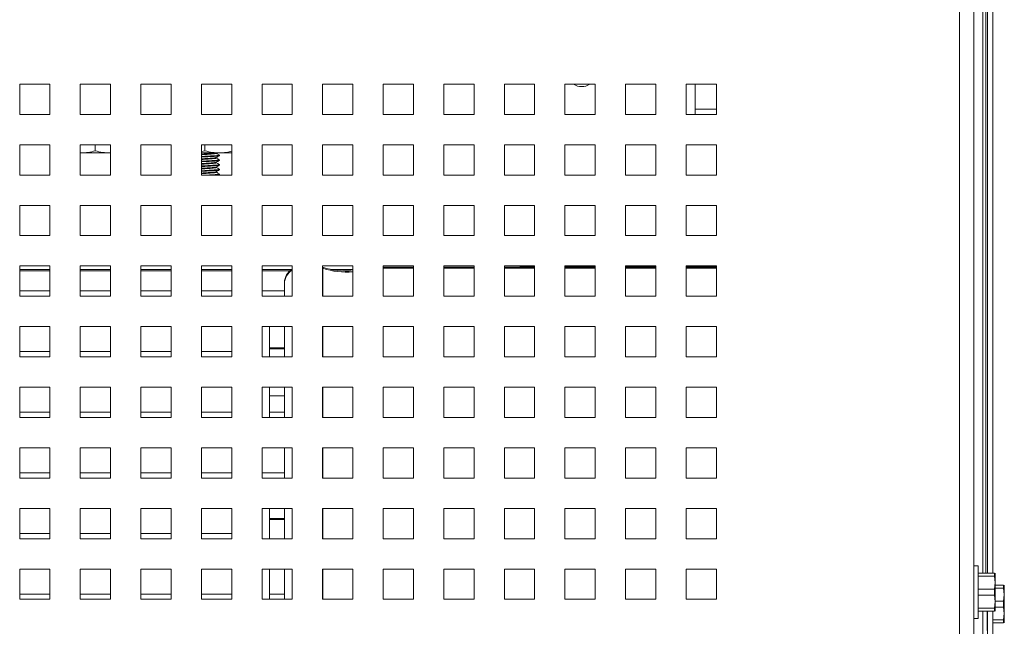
# Paper-space layout '4' of a CAD drawing. Header units: inches. Extents: x 1 to 109, y 1 to 85.
# Tile 17 of 49: x 58.43 to 63.85, y 27.22 to 30.56. Entities that reach past the tile are written whole.
import ezdxf

# ---------------------------------------------------------------- set-up
doc = ezdxf.new("R2010")
doc.units = ezdxf.units.IN
doc.header["$MEASUREMENT"] = 0

psp = doc.layouts.new('4')

# ---------------------------------------------------------------- linework, layer by layer
at = {"color": 7, "linetype": 'Continuous', "lineweight": 15, "ltscale": 5}
for p, q in [((63.602, 20.3895), (63.602, 33.602)), ((63.6809, 33.6187), (63.6809, 20.3895)), ((63.7307, 27.5127), (63.7307, 32.6235)), ((63.7552, 27.5127), (63.7552, 32.6235)), ((63.7852, 27.5127), (63.7852, 32.6235)), ((58.4309, 30.202), (58.4309, 30.0354)), ((58.5976, 30.202), (58.4309, 30.202)), ((58.5976, 30.0354), (58.5976, 30.202)), ((58.7642, 30.202), (58.7642, 30.0354)), ((58.9309, 30.202), (58.7642, 30.202)), ((58.9309, 30.0354), (58.9309, 30.202)), ((59.0976, 30.202), (59.0976, 30.0354)), ((59.2642, 30.202), (59.0976, 30.202)), ((59.2642, 30.0354), (59.2642, 30.202)), ((59.4309, 30.202), (59.4309, 30.0354)), ((59.5976, 30.202), (59.4309, 30.202)), ((59.5976, 30.0354), (59.5976, 30.202)), ((59.7642, 30.202), (59.7642, 30.0354)), ((59.9309, 30.202), (59.7642, 30.202)), ((59.9309, 30.0354), (59.9309, 30.202)), ((60.0976, 30.202), (60.0976, 30.0354)), ((60.2642, 30.202), (60.0976, 30.202)), ((60.2642, 30.0354), (60.2642, 30.202)), ((60.4309, 30.202), (60.4309, 30.0354)), ((60.5976, 30.202), (60.4309, 30.202)), ((60.5976, 30.0354), (60.5976, 30.202)), ((60.7642, 30.202), (60.7642, 30.0354)), ((60.9309, 30.202), (60.7642, 30.202)), ((60.9309, 30.0354), (60.9309, 30.202)), ((61.0976, 30.202), (61.0976, 30.0354)), ((61.2642, 30.202), (61.0976, 30.202)), ((61.2642, 30.0354), (61.2642, 30.202)), ((61.4309, 30.202), (61.4309, 30.0354)), ((61.5976, 30.202), (61.4309, 30.202)), ((61.5976, 30.0354), (61.5976, 30.202)), ((61.7642, 30.202), (61.7642, 30.0354)), ((61.9309, 30.202), (61.7642, 30.202)), ((61.9309, 30.0354), (61.9309, 30.202)), ((62.0976, 30.202), (62.0976, 30.0354)), ((62.2642, 30.202), (62.0976, 30.202)), ((62.1478, 30.0354), (62.1478, 30.202)), ((62.2642, 30.0354), (62.2642, 30.202)), ((58.4309, 30.0354), (58.5976, 30.0354)), ((58.7642, 30.0354), (58.9309, 30.0354)), ((59.0976, 30.0354), (59.2642, 30.0354)), ((59.4309, 30.0354), (59.5976, 30.0354)), ((59.7642, 30.0354), (59.9309, 30.0354)), ((60.0976, 30.0354), (60.2642, 30.0354)), ((60.4309, 30.0354), (60.5976, 30.0354)), ((60.7642, 30.0354), (60.9309, 30.0354)), ((61.0976, 30.0354), (61.2642, 30.0354)), ((61.4309, 30.0354), (61.5976, 30.0354)), ((61.7642, 30.0354), (61.9309, 30.0354)), ((62.0976, 30.0354), (62.2642, 30.0354)), ((62.2642, 30.0645), (62.1478, 30.0645)), ((58.4309, 29.8687), (58.4309, 29.702)), ((58.5976, 29.8687), (58.4309, 29.8687)), ((58.5976, 29.702), (58.5976, 29.8687)), ((58.7642, 29.8687), (58.7642, 29.702)), ((58.9309, 29.8687), (58.7642, 29.8687)), ((58.8462, 29.8352), (58.8462, 29.8687)), ((58.9309, 29.702), (58.9309, 29.8687)), ((59.0976, 29.8687), (59.0976, 29.702)), ((59.2642, 29.8687), (59.0976, 29.8687)), ((59.2642, 29.702), (59.2642, 29.8687)), ((59.4309, 29.8687), (59.4309, 29.702)), ((59.5976, 29.8687), (59.4309, 29.8687)), ((59.4503, 29.8352), (59.4503, 29.8687)), ((59.5976, 29.702), (59.5976, 29.8687)), ((59.7642, 29.8687), (59.7642, 29.702)), ((59.9309, 29.8687), (59.7642, 29.8687)), ((59.9309, 29.702), (59.9309, 29.8687)), ((60.0976, 29.8687), (60.0976, 29.702)), ((60.2642, 29.8687), (60.0976, 29.8687)), ((60.2642, 29.702), (60.2642, 29.8687)), ((60.4309, 29.8687), (60.4309, 29.702)), ((60.5976, 29.8687), (60.4309, 29.8687)), ((60.5976, 29.702), (60.5976, 29.8687)), ((60.7642, 29.8687), (60.7642, 29.702)), ((60.9309, 29.8687), (60.7642, 29.8687)), ((60.9309, 29.702), (60.9309, 29.8687)), ((61.0976, 29.8687), (61.0976, 29.702)), ((61.2642, 29.8687), (61.0976, 29.8687)), ((61.2642, 29.702), (61.2642, 29.8687)), ((61.4309, 29.8687), (61.4309, 29.702)), ((61.5976, 29.8687), (61.4309, 29.8687)), ((61.5976, 29.702), (61.5976, 29.8687)), ((61.7642, 29.8687), (61.7642, 29.702)), ((61.9309, 29.8687), (61.7642, 29.8687)), ((61.9309, 29.702), (61.9309, 29.8687)), ((62.0976, 29.8687), (62.0976, 29.702)), ((62.2642, 29.8687), (62.0976, 29.8687)), ((62.2642, 29.702), (62.2642, 29.8687)), ((58.768, 29.8239), (58.7642, 29.8242)), ((58.768, 29.8239), (58.7642, 29.8239)), ((58.9243, 29.8239), (58.768, 29.8239)), ((58.9309, 29.8244), (58.9243, 29.8239)), ((58.9309, 29.8239), (58.9243, 29.8239)), ((59.4503, 29.8352), (59.4309, 29.831)), ((59.5284, 29.8239), (59.4309, 29.8239)), ((59.4309, 29.8042), (59.4503, 29.8052)), ((59.4309, 29.801), (59.4503, 29.802)), ((59.4503, 29.802), (59.4503, 29.8052)), ((59.5126, 29.8215), (59.5126, 29.8239)), ((59.5126, 29.7955), (59.5126, 29.7985)), ((59.5976, 29.8239), (59.5284, 29.8239)), ((59.5295, 29.8085), (59.5295, 29.8117)), ((59.4309, 29.7782), (59.4503, 29.7792)), ((59.4309, 29.7749), (59.4503, 29.7759)), ((59.4309, 29.7521), (59.4503, 29.7532)), ((59.4309, 29.7489), (59.4503, 29.7499)), ((59.4503, 29.7759), (59.4503, 29.7792)), ((59.4503, 29.7499), (59.4503, 29.7532)), ((59.5126, 29.7694), (59.5126, 29.7724)), ((59.5126, 29.7434), (59.5126, 29.7464)), ((59.5295, 29.7825), (59.5295, 29.7857)), ((59.5295, 29.7564), (59.5295, 29.7597)), ((58.4309, 29.702), (58.5976, 29.702)), ((58.7642, 29.702), (58.9309, 29.702)), ((59.0976, 29.702), (59.2642, 29.702)), ((59.4309, 29.7261), (59.4503, 29.7271)), ((59.4309, 29.7228), (59.4503, 29.7239)), ((59.4309, 29.702), (59.5976, 29.702)), ((59.4503, 29.7239), (59.4503, 29.7271)), ((59.5126, 29.7173), (59.5126, 29.7203)), ((59.5259, 29.702), (59.529, 29.7039)), ((59.5295, 29.7304), (59.5295, 29.7336)), ((59.5295, 29.7043), (59.5295, 29.7076)), ((59.7642, 29.702), (59.9309, 29.702)), ((60.0976, 29.702), (60.2642, 29.702)), ((60.4309, 29.702), (60.5976, 29.702)), ((60.7642, 29.702), (60.9309, 29.702)), ((61.0976, 29.702), (61.2642, 29.702)), ((61.4309, 29.702), (61.5976, 29.702)), ((61.7642, 29.702), (61.9309, 29.702)), ((62.0976, 29.702), (62.2642, 29.702)), ((58.4309, 29.5354), (58.4309, 29.3687)), ((58.5976, 29.5354), (58.4309, 29.5354)), ((58.5976, 29.3687), (58.5976, 29.5354)), ((58.7642, 29.5354), (58.7642, 29.3687)), ((58.9309, 29.5354), (58.7642, 29.5354)), ((58.9309, 29.3687), (58.9309, 29.5354)), ((59.0976, 29.5354), (59.0976, 29.3687)), ((59.2642, 29.5354), (59.0976, 29.5354)), ((59.2642, 29.3687), (59.2642, 29.5354)), ((59.4309, 29.5354), (59.4309, 29.3687)), ((59.5976, 29.5354), (59.4309, 29.5354)), ((59.5976, 29.3687), (59.5976, 29.5354)), ((59.7642, 29.5354), (59.7642, 29.3687)), ((59.9309, 29.5354), (59.7642, 29.5354)), ((59.9309, 29.3687), (59.9309, 29.5354)), ((60.0976, 29.5354), (60.0976, 29.3687)), ((60.2642, 29.5354), (60.0976, 29.5354)), ((60.2642, 29.3687), (60.2642, 29.5354)), ((60.4309, 29.5354), (60.4309, 29.3687)), ((60.5976, 29.5354), (60.4309, 29.5354)), ((60.5976, 29.3687), (60.5976, 29.5354)), ((60.7642, 29.5354), (60.7642, 29.3687)), ((60.9309, 29.5354), (60.7642, 29.5354)), ((60.9309, 29.3687), (60.9309, 29.5354)), ((61.0976, 29.5354), (61.0976, 29.3687)), ((61.2642, 29.5354), (61.0976, 29.5354)), ((61.2642, 29.3687), (61.2642, 29.5354)), ((61.4309, 29.5354), (61.4309, 29.3687)), ((61.5976, 29.5354), (61.4309, 29.5354)), ((61.5976, 29.3687), (61.5976, 29.5354)), ((61.7642, 29.5354), (61.7642, 29.3687)), ((61.9309, 29.5354), (61.7642, 29.5354)), ((61.9309, 29.3687), (61.9309, 29.5354)), ((62.0976, 29.5354), (62.0976, 29.3687)), ((62.2642, 29.5354), (62.0976, 29.5354)), ((62.2642, 29.3687), (62.2642, 29.5354)), ((58.4309, 29.3687), (58.5976, 29.3687)), ((58.7642, 29.3687), (58.9309, 29.3687)), ((59.0976, 29.3687), (59.2642, 29.3687)), ((59.4309, 29.3687), (59.5976, 29.3687)), ((59.7642, 29.3687), (59.9309, 29.3687)), ((60.0976, 29.3687), (60.2642, 29.3687)), ((60.4309, 29.3687), (60.5976, 29.3687)), ((60.7642, 29.3687), (60.9309, 29.3687)), ((61.0976, 29.3687), (61.2642, 29.3687)), ((61.4309, 29.3687), (61.5976, 29.3687)), ((61.7642, 29.3687), (61.9309, 29.3687)), ((62.0976, 29.3687), (62.2642, 29.3687)), ((58.4309, 29.202), (58.4309, 29.0354)), ((58.5976, 29.202), (58.4309, 29.202)), ((58.5976, 29.0354), (58.5976, 29.202)), ((58.7642, 29.202), (58.7642, 29.0354)), ((58.9309, 29.202), (58.7642, 29.202)), ((58.9309, 29.0354), (58.9309, 29.202)), ((59.0976, 29.202), (59.0976, 29.0354)), ((59.2642, 29.202), (59.0976, 29.202)), ((59.2642, 29.0354), (59.2642, 29.202)), ((59.4309, 29.202), (59.4309, 29.0354)), ((59.5976, 29.202), (59.4309, 29.202)), ((59.5976, 29.0354), (59.5976, 29.202)), ((59.7642, 29.202), (59.7642, 29.0354)), ((59.9309, 29.202), (59.7642, 29.202)), ((59.9309, 29.0354), (59.9309, 29.202)), ((60.0976, 29.202), (60.0976, 29.0354)), ((60.2642, 29.202), (60.0976, 29.202)), ((60.2642, 29.0354), (60.2642, 29.202)), ((60.4309, 29.202), (60.4309, 29.0354)), ((60.5976, 29.202), (60.4309, 29.202)), ((60.5976, 29.0354), (60.5976, 29.202)), ((60.7642, 29.202), (60.7642, 29.0354)), ((60.9309, 29.202), (60.7642, 29.202)), ((60.9309, 29.0354), (60.9309, 29.202)), ((61.0976, 29.202), (61.0976, 29.0354)), ((61.2642, 29.202), (61.0976, 29.202)), ((61.1853, 29.1947), (61.1853, 29.1997)), ((61.2642, 29.1997), (61.1853, 29.1997)), ((61.2642, 29.0354), (61.2642, 29.202)), ((61.4309, 29.202), (61.4309, 29.0354)), ((61.5976, 29.202), (61.4309, 29.202)), ((61.5976, 29.1997), (61.4309, 29.1997)), ((61.5976, 29.0354), (61.5976, 29.202)), ((61.7642, 29.202), (61.7642, 29.0354)), ((61.9309, 29.202), (61.7642, 29.202)), ((61.9309, 29.1997), (61.7642, 29.1997)), ((61.9309, 29.0354), (61.9309, 29.202)), ((62.0976, 29.202), (62.0976, 29.0354)), ((62.2642, 29.202), (62.0976, 29.202)), ((62.2642, 29.1997), (62.0976, 29.1997)), ((62.2642, 29.0354), (62.2642, 29.202)), ((58.4309, 29.1745), (58.5976, 29.1745)), ((58.7642, 29.1745), (58.9309, 29.1745)), ((59.0976, 29.1745), (59.2642, 29.1745)), ((59.4309, 29.1745), (59.5976, 29.1745)), ((59.7642, 29.1745), (59.9168, 29.1745)), ((60.0994, 29.1947), (60.0976, 29.1947)), ((60.0994, 29.1893), (60.0976, 29.1893)), ((60.0994, 29.1947), (60.0994, 29.1893)), ((60.0994, 29.1893), (60.0994, 29.0354)), ((60.2061, 29.1745), (60.2528, 29.1745)), ((60.5976, 29.1947), (60.4309, 29.1947)), ((60.5976, 29.1893), (60.4309, 29.1893)), ((60.9309, 29.1947), (60.7642, 29.1947)), ((60.9309, 29.1893), (60.7642, 29.1893)), ((61.2642, 29.1947), (61.0976, 29.1947)), ((61.2642, 29.1893), (61.0976, 29.1893)), ((61.5976, 29.1947), (61.4309, 29.1947)), ((61.5976, 29.1893), (61.4309, 29.1893)), ((61.9309, 29.1947), (61.7642, 29.1947)), ((61.9309, 29.1893), (61.7642, 29.1893)), ((62.2642, 29.1947), (62.0976, 29.1947)), ((62.2642, 29.1893), (62.0976, 29.1893)), ((59.8878, 29.1059), (59.8878, 29.1114)), ((59.8878, 29.0354), (59.8878, 29.1059)), ((58.5976, 29.0645), (58.4311, 29.0645)), ((58.4311, 29.0645), (58.4311, 29.0354)), ((58.9309, 29.0645), (58.7644, 29.0645)), ((58.7644, 29.0645), (58.7644, 29.0354)), ((59.2642, 29.0645), (59.0977, 29.0645)), ((59.0977, 29.0645), (59.0977, 29.0354)), ((59.5976, 29.0645), (59.4311, 29.0645)), ((59.4311, 29.0645), (59.4311, 29.0354)), ((59.8878, 29.0645), (59.7644, 29.0645)), ((59.7644, 29.0645), (59.7644, 29.0354)), ((58.4309, 29.0354), (58.5976, 29.0354)), ((58.7642, 29.0354), (58.9309, 29.0354)), ((59.0976, 29.0354), (59.2642, 29.0354)), ((59.4309, 29.0354), (59.5976, 29.0354)), ((59.7642, 29.0354), (59.9309, 29.0354)), ((60.0976, 29.0354), (60.2642, 29.0354)), ((60.4309, 29.0354), (60.5976, 29.0354)), ((60.7642, 29.0354), (60.9309, 29.0354)), ((61.0976, 29.0354), (61.2642, 29.0354)), ((61.4309, 29.0354), (61.5976, 29.0354)), ((61.7642, 29.0354), (61.9309, 29.0354)), ((62.0976, 29.0354), (62.2642, 29.0354)), ((58.4309, 28.8687), (58.4309, 28.702)), ((58.5976, 28.8687), (58.4309, 28.8687)), ((58.5976, 28.702), (58.5976, 28.8687)), ((58.7642, 28.8687), (58.7642, 28.702)), ((58.9309, 28.8687), (58.7642, 28.8687)), ((58.9309, 28.702), (58.9309, 28.8687)), ((59.0976, 28.8687), (59.0976, 28.702)), ((59.2642, 28.8687), (59.0976, 28.8687)), ((59.2642, 28.702), (59.2642, 28.8687)), ((59.4309, 28.8687), (59.4309, 28.702)), ((59.5976, 28.8687), (59.4309, 28.8687)), ((59.5976, 28.702), (59.5976, 28.8687)), ((59.7642, 28.8687), (59.7642, 28.702)), ((59.9309, 28.8687), (59.7642, 28.8687)), ((59.8045, 28.702), (59.8045, 28.8687)), ((59.8878, 28.702), (59.8878, 28.8687)), ((59.9309, 28.702), (59.9309, 28.8687)), ((60.0976, 28.8687), (60.0976, 28.702)), ((60.2642, 28.8687), (60.0976, 28.8687)), ((60.0994, 28.8687), (60.0994, 28.702)), ((60.2642, 28.702), (60.2642, 28.8687)), ((60.4309, 28.8687), (60.4309, 28.702)), ((60.5976, 28.8687), (60.4309, 28.8687)), ((60.5976, 28.702), (60.5976, 28.8687)), ((60.7642, 28.8687), (60.7642, 28.702)), ((60.9309, 28.8687), (60.7642, 28.8687)), ((60.9309, 28.702), (60.9309, 28.8687)), ((61.0976, 28.8687), (61.0976, 28.702)), ((61.2642, 28.8687), (61.0976, 28.8687)), ((61.2642, 28.702), (61.2642, 28.8687)), ((61.4309, 28.8687), (61.4309, 28.702)), ((61.5976, 28.8687), (61.4309, 28.8687)), ((61.5976, 28.702), (61.5976, 28.8687)), ((61.7642, 28.8687), (61.7642, 28.702)), ((61.9309, 28.8687), (61.7642, 28.8687)), ((61.9309, 28.702), (61.9309, 28.8687)), ((62.0976, 28.8687), (62.0976, 28.702)), ((62.2642, 28.8687), (62.0976, 28.8687)), ((62.2642, 28.702), (62.2642, 28.8687)), ((58.5976, 28.7312), (58.4311, 28.7312)), ((58.4311, 28.7312), (58.4311, 28.702)), ((58.9309, 28.7312), (58.7644, 28.7312)), ((58.7644, 28.7312), (58.7644, 28.702)), ((59.2642, 28.7312), (59.0977, 28.7312)), ((59.0977, 28.7312), (59.0977, 28.702)), ((59.5976, 28.7312), (59.4311, 28.7312)), ((59.4311, 28.7312), (59.4311, 28.702)), ((59.8878, 28.751), (59.8045, 28.751)), ((59.8878, 28.7455), (59.8045, 28.7455)), ((58.4309, 28.702), (58.5976, 28.702)), ((58.7642, 28.702), (58.9309, 28.702)), ((59.0976, 28.702), (59.2642, 28.702)), ((59.4309, 28.702), (59.5976, 28.702)), ((59.7642, 28.702), (59.9309, 28.702)), ((60.0976, 28.702), (60.2642, 28.702)), ((60.4309, 28.702), (60.5976, 28.702)), ((60.7642, 28.702), (60.9309, 28.702)), ((61.0976, 28.702), (61.2642, 28.702)), ((61.4309, 28.702), (61.5976, 28.702)), ((61.7642, 28.702), (61.9309, 28.702)), ((62.0976, 28.702), (62.2642, 28.702)), ((58.4309, 28.5354), (58.4309, 28.3687)), ((58.5976, 28.5354), (58.4309, 28.5354)), ((58.5976, 28.3687), (58.5976, 28.5354)), ((58.7642, 28.5354), (58.7642, 28.3687)), ((58.9309, 28.5354), (58.7642, 28.5354)), ((58.9309, 28.3687), (58.9309, 28.5354)), ((59.0976, 28.5354), (59.0976, 28.3687)), ((59.2642, 28.5354), (59.0976, 28.5354)), ((59.2642, 28.3687), (59.2642, 28.5354)), ((59.4309, 28.5354), (59.4309, 28.3687)), ((59.5976, 28.5354), (59.4309, 28.5354)), ((59.5976, 28.3687), (59.5976, 28.5354)), ((59.7642, 28.5354), (59.7642, 28.3687)), ((59.9309, 28.5354), (59.7642, 28.5354)), ((59.8045, 28.3687), (59.8045, 28.5354)), ((59.8878, 28.3687), (59.8878, 28.5354)), ((59.9309, 28.3687), (59.9309, 28.5354)), ((60.0976, 28.5354), (60.0976, 28.3687)), ((60.2642, 28.5354), (60.0976, 28.5354)), ((60.0994, 28.5354), (60.0994, 28.3687)), ((60.2642, 28.3687), (60.2642, 28.5354)), ((60.4309, 28.5354), (60.4309, 28.3687)), ((60.5976, 28.5354), (60.4309, 28.5354)), ((60.5976, 28.3687), (60.5976, 28.5354)), ((60.7642, 28.5354), (60.7642, 28.3687)), ((60.9309, 28.5354), (60.7642, 28.5354)), ((60.9309, 28.3687), (60.9309, 28.5354)), ((61.0976, 28.5354), (61.0976, 28.3687)), ((61.2642, 28.5354), (61.0976, 28.5354)), ((61.2642, 28.3687), (61.2642, 28.5354)), ((61.4309, 28.5354), (61.4309, 28.3687)), ((61.5976, 28.5354), (61.4309, 28.5354)), ((61.5976, 28.3687), (61.5976, 28.5354)), ((61.7642, 28.5354), (61.7642, 28.3687)), ((61.9309, 28.5354), (61.7642, 28.5354)), ((61.9309, 28.3687), (61.9309, 28.5354)), ((62.0976, 28.5354), (62.0976, 28.3687)), ((62.2642, 28.5354), (62.0976, 28.5354)), ((62.2642, 28.3687), (62.2642, 28.5354)), ((59.8045, 28.4872), (59.8878, 28.4872)), ((59.8045, 28.4872), (59.8878, 28.4872)), ((58.5976, 28.3979), (58.4311, 28.3979)), ((58.4311, 28.3979), (58.4311, 28.3687)), ((58.9309, 28.3979), (58.7644, 28.3979)), ((58.7644, 28.3979), (58.7644, 28.3687)), ((59.2642, 28.3979), (59.0977, 28.3979)), ((59.0977, 28.3979), (59.0977, 28.3687)), ((59.5976, 28.3979), (59.4311, 28.3979)), ((59.4311, 28.3979), (59.4311, 28.3687)), ((59.8878, 28.3979), (59.8045, 28.3979)), ((58.4309, 28.3687), (58.5976, 28.3687)), ((58.7642, 28.3687), (58.9309, 28.3687)), ((59.0976, 28.3687), (59.2642, 28.3687)), ((59.4309, 28.3687), (59.5976, 28.3687)), ((59.7642, 28.3687), (59.9309, 28.3687)), ((60.0976, 28.3687), (60.2642, 28.3687)), ((60.4309, 28.3687), (60.5976, 28.3687)), ((60.7642, 28.3687), (60.9309, 28.3687)), ((61.0976, 28.3687), (61.2642, 28.3687)), ((61.4309, 28.3687), (61.5976, 28.3687)), ((61.7642, 28.3687), (61.9309, 28.3687)), ((62.0976, 28.3687), (62.2642, 28.3687)), ((58.4309, 28.202), (58.4309, 28.0354)), ((58.5976, 28.202), (58.4309, 28.202)), ((58.5976, 28.0354), (58.5976, 28.202)), ((58.7642, 28.202), (58.7642, 28.0354)), ((58.9309, 28.202), (58.7642, 28.202)), ((58.9309, 28.0354), (58.9309, 28.202)), ((59.0976, 28.202), (59.0976, 28.0354)), ((59.2642, 28.202), (59.0976, 28.202)), ((59.2642, 28.0354), (59.2642, 28.202)), ((59.4309, 28.202), (59.4309, 28.0354)), ((59.5976, 28.202), (59.4309, 28.202)), ((59.5976, 28.0354), (59.5976, 28.202)), ((59.7642, 28.202), (59.7642, 28.0354)), ((59.9309, 28.202), (59.7642, 28.202)), ((59.8878, 28.1476), (59.8878, 28.202)), ((59.9309, 28.0354), (59.9309, 28.202)), ((60.0976, 28.202), (60.0976, 28.0354)), ((60.2642, 28.202), (60.0976, 28.202)), ((60.0994, 28.202), (60.0994, 28.0354)), ((60.2642, 28.0354), (60.2642, 28.202)), ((60.4309, 28.202), (60.4309, 28.0354)), ((60.5976, 28.202), (60.4309, 28.202)), ((60.5976, 28.0354), (60.5976, 28.202)), ((60.7642, 28.202), (60.7642, 28.0354)), ((60.9309, 28.202), (60.7642, 28.202)), ((60.9309, 28.0354), (60.9309, 28.202)), ((61.0976, 28.202), (61.0976, 28.0354)), ((61.2642, 28.202), (61.0976, 28.202)), ((61.2642, 28.0354), (61.2642, 28.202)), ((61.4309, 28.202), (61.4309, 28.0354)), ((61.5976, 28.202), (61.4309, 28.202)), ((61.5976, 28.0354), (61.5976, 28.202)), ((61.7642, 28.202), (61.7642, 28.0354)), ((61.9309, 28.202), (61.7642, 28.202)), ((61.9309, 28.0354), (61.9309, 28.202)), ((62.0976, 28.202), (62.0976, 28.0354)), ((62.2642, 28.202), (62.0976, 28.202)), ((62.2642, 28.0354), (62.2642, 28.202)), ((59.8878, 28.0354), (59.8878, 28.1476)), ((58.5976, 28.0645), (58.4311, 28.0645)), ((58.4311, 28.0645), (58.4311, 28.0354)), ((58.9309, 28.0645), (58.7644, 28.0645)), ((58.7644, 28.0645), (58.7644, 28.0354)), ((59.2642, 28.0645), (59.0977, 28.0645)), ((59.0977, 28.0645), (59.0977, 28.0354)), ((59.5976, 28.0645), (59.4311, 28.0645)), ((59.4311, 28.0645), (59.4311, 28.0354)), ((59.8878, 28.0645), (59.7644, 28.0645)), ((59.7644, 28.0645), (59.7644, 28.0354)), ((58.4309, 28.0354), (58.5976, 28.0354)), ((58.7642, 28.0354), (58.9309, 28.0354)), ((59.0976, 28.0354), (59.2642, 28.0354)), ((59.4309, 28.0354), (59.5976, 28.0354)), ((59.7642, 28.0354), (59.9309, 28.0354)), ((60.0976, 28.0354), (60.2642, 28.0354)), ((60.4309, 28.0354), (60.5976, 28.0354)), ((60.7642, 28.0354), (60.9309, 28.0354)), ((61.0976, 28.0354), (61.2642, 28.0354)), ((61.4309, 28.0354), (61.5976, 28.0354)), ((61.7642, 28.0354), (61.9309, 28.0354)), ((62.0976, 28.0354), (62.2642, 28.0354)), ((58.4309, 27.8687), (58.4309, 27.702)), ((58.5976, 27.8687), (58.4309, 27.8687)), ((58.5976, 27.702), (58.5976, 27.8687)), ((58.7642, 27.8687), (58.7642, 27.702)), ((58.9309, 27.8687), (58.7642, 27.8687)), ((58.9309, 27.702), (58.9309, 27.8687)), ((59.0976, 27.8687), (59.0976, 27.702)), ((59.2642, 27.8687), (59.0976, 27.8687)), ((59.2642, 27.702), (59.2642, 27.8687)), ((59.4309, 27.8687), (59.4309, 27.702)), ((59.5976, 27.8687), (59.4309, 27.8687)), ((59.5976, 27.702), (59.5976, 27.8687)), ((59.7642, 27.8687), (59.7642, 27.702)), ((59.9309, 27.8687), (59.7642, 27.8687)), ((59.8045, 27.702), (59.8045, 27.8687)), ((59.8878, 27.702), (59.8878, 27.8687)), ((59.9309, 27.702), (59.9309, 27.8687)), ((60.0976, 27.8687), (60.0976, 27.702)), ((60.2642, 27.8687), (60.0976, 27.8687)), ((60.0994, 27.8687), (60.0994, 27.702)), ((60.2642, 27.702), (60.2642, 27.8687)), ((60.4309, 27.8687), (60.4309, 27.702)), ((60.5976, 27.8687), (60.4309, 27.8687)), ((60.5976, 27.702), (60.5976, 27.8687)), ((60.7642, 27.8687), (60.7642, 27.702)), ((60.9309, 27.8687), (60.7642, 27.8687)), ((60.9309, 27.702), (60.9309, 27.8687)), ((61.0976, 27.8687), (61.0976, 27.702)), ((61.2642, 27.8687), (61.0976, 27.8687)), ((61.2642, 27.702), (61.2642, 27.8687)), ((61.4309, 27.8687), (61.4309, 27.702)), ((61.5976, 27.8687), (61.4309, 27.8687)), ((61.5976, 27.702), (61.5976, 27.8687)), ((61.7642, 27.8687), (61.7642, 27.702)), ((61.9309, 27.8687), (61.7642, 27.8687)), ((61.9309, 27.702), (61.9309, 27.8687)), ((62.0976, 27.8687), (62.0976, 27.702)), ((62.2642, 27.8687), (62.0976, 27.8687)), ((62.2642, 27.702), (62.2642, 27.8687)), ((59.8878, 27.8135), (59.8045, 27.8135)), ((59.8878, 27.808), (59.8045, 27.808)), ((58.4309, 27.702), (58.5976, 27.702)), ((58.5976, 27.7312), (58.4311, 27.7312)), ((58.4311, 27.7312), (58.4311, 27.702)), ((58.7642, 27.702), (58.9309, 27.702)), ((58.9309, 27.7312), (58.7644, 27.7312)), ((58.7644, 27.7312), (58.7644, 27.702)), ((59.0976, 27.702), (59.2642, 27.702)), ((59.2642, 27.7312), (59.0977, 27.7312)), ((59.0977, 27.7312), (59.0977, 27.702)), ((59.4309, 27.702), (59.5976, 27.702)), ((59.5976, 27.7312), (59.4311, 27.7312)), ((59.4311, 27.7312), (59.4311, 27.702)), ((59.7642, 27.702), (59.9309, 27.702)), ((60.0976, 27.702), (60.2642, 27.702)), ((60.4309, 27.702), (60.5976, 27.702)), ((60.7642, 27.702), (60.9309, 27.702)), ((61.0976, 27.702), (61.2642, 27.702)), ((61.4309, 27.702), (61.5976, 27.702)), ((61.7642, 27.702), (61.9309, 27.702)), ((62.0976, 27.702), (62.2642, 27.702)), ((58.4309, 27.5354), (58.4309, 27.3687)), ((58.5976, 27.5354), (58.4309, 27.5354)), ((58.5976, 27.3687), (58.5976, 27.5354)), ((58.7642, 27.5354), (58.7642, 27.3687)), ((58.9309, 27.5354), (58.7642, 27.5354)), ((58.9309, 27.3687), (58.9309, 27.5354)), ((59.0976, 27.5354), (59.0976, 27.3687)), ((59.2642, 27.5354), (59.0976, 27.5354)), ((59.2642, 27.3687), (59.2642, 27.5354)), ((59.4309, 27.5354), (59.4309, 27.3687)), ((59.5976, 27.5354), (59.4309, 27.5354)), ((59.5976, 27.3687), (59.5976, 27.5354)), ((59.7642, 27.5354), (59.7642, 27.3687)), ((59.9309, 27.5354), (59.7642, 27.5354)), ((59.8045, 27.3687), (59.8045, 27.5354)), ((59.8878, 27.3687), (59.8878, 27.5354)), ((59.9309, 27.3687), (59.9309, 27.5354)), ((60.0976, 27.5354), (60.0976, 27.3687)), ((60.2642, 27.5354), (60.0976, 27.5354)), ((60.0994, 27.5354), (60.0994, 27.3687)), ((60.2642, 27.3687), (60.2642, 27.5354)), ((60.4309, 27.5354), (60.4309, 27.3687)), ((60.5976, 27.5354), (60.4309, 27.5354)), ((60.5976, 27.3687), (60.5976, 27.5354)), ((60.7642, 27.5354), (60.7642, 27.3687)), ((60.9309, 27.5354), (60.7642, 27.5354)), ((60.9309, 27.3687), (60.9309, 27.5354)), ((61.0976, 27.5354), (61.0976, 27.3687)), ((61.2642, 27.5354), (61.0976, 27.5354)), ((61.2642, 27.3687), (61.2642, 27.5354)), ((61.4309, 27.5354), (61.4309, 27.3687)), ((61.5976, 27.5354), (61.4309, 27.5354)), ((61.5976, 27.3687), (61.5976, 27.5354)), ((61.7642, 27.5354), (61.7642, 27.3687)), ((61.9309, 27.5354), (61.7642, 27.5354)), ((61.9309, 27.3687), (61.9309, 27.5354)), ((62.0976, 27.5354), (62.0976, 27.3687)), ((62.2642, 27.5354), (62.0976, 27.5354)), ((62.2642, 27.3687), (62.2642, 27.5354)), ((63.7044, 27.5535), (63.6809, 27.5535)), ((63.7044, 27.2635), (63.7044, 27.5535)), ((63.7044, 27.5127), (63.7948, 27.5127)), ((63.7948, 27.4962), (63.7044, 27.4962)), ((63.7948, 27.4962), (63.7948, 27.5127)), ((63.7984, 27.4606), (63.7948, 27.4962)), ((63.7984, 27.5119), (63.798, 27.5127)), ((63.7984, 27.5119), (63.7984, 27.4606)), ((63.7044, 27.425), (63.7948, 27.425)), ((63.7948, 27.425), (63.7984, 27.4606)), ((63.7948, 27.3921), (63.7948, 27.425)), ((63.7984, 27.4606), (63.7984, 27.3564)), ((63.7984, 27.447), (63.8446, 27.447)), ((63.8446, 27.4306), (63.7984, 27.4306)), ((63.8446, 27.4306), (63.8446, 27.447)), ((63.8482, 27.3949), (63.8446, 27.4306)), ((63.8482, 27.4462), (63.8479, 27.447)), ((63.8482, 27.4462), (63.8482, 27.3949)), ((58.4309, 27.3687), (58.5976, 27.3687)), ((58.5976, 27.3979), (58.4311, 27.3979)), ((58.4311, 27.3979), (58.4311, 27.3687)), ((58.7642, 27.3687), (58.9309, 27.3687)), ((58.9309, 27.3979), (58.7644, 27.3979)), ((58.7644, 27.3979), (58.7644, 27.3687)), ((59.0976, 27.3687), (59.2642, 27.3687)), ((59.2642, 27.3979), (59.0977, 27.3979)), ((59.0977, 27.3979), (59.0977, 27.3687)), ((59.4309, 27.3687), (59.5976, 27.3687)), ((59.5976, 27.3979), (59.4311, 27.3979)), ((59.4311, 27.3979), (59.4311, 27.3687)), ((59.7642, 27.3687), (59.9309, 27.3687)), ((59.8878, 27.3979), (59.8045, 27.3979)), ((60.0976, 27.3687), (60.2642, 27.3687)), ((60.4309, 27.3687), (60.5976, 27.3687)), ((60.7642, 27.3687), (60.9309, 27.3687)), ((61.0976, 27.3687), (61.2642, 27.3687)), ((61.4309, 27.3687), (61.5976, 27.3687)), ((61.7642, 27.3687), (61.9309, 27.3687)), ((62.0976, 27.3687), (62.2642, 27.3687)), ((63.7948, 27.3921), (63.7044, 27.3921)), ((63.7984, 27.3564), (63.7948, 27.3921)), ((63.7984, 27.3593), (63.8446, 27.3593)), ((63.8446, 27.3593), (63.8482, 27.3949)), ((63.8446, 27.3264), (63.8446, 27.3593)), ((63.8482, 27.3949), (63.8482, 27.2908)), ((63.7044, 27.3208), (63.7948, 27.3208)), ((63.7948, 27.3044), (63.7044, 27.3044)), ((63.7307, 22.1935), (63.7307, 27.3044)), ((63.7542, 27.1979), (63.7542, 27.3044)), ((63.7552, 22.1935), (63.7552, 27.3044)), ((63.7852, 22.1935), (63.7852, 27.3044)), ((63.7948, 27.3208), (63.7984, 27.3564)), ((63.7948, 27.3044), (63.7948, 27.3208)), ((63.798, 27.3044), (63.7984, 27.3052)), ((63.7984, 27.3564), (63.7984, 27.3052)), ((63.8446, 27.3264), (63.7984, 27.3264)), ((63.8482, 27.2908), (63.8446, 27.3264)), ((63.6809, 27.2635), (63.7044, 27.2635)), ((63.7542, 27.2551), (63.7552, 27.2551)), ((63.7852, 27.2551), (63.8446, 27.2551)), ((63.8446, 27.2551), (63.8482, 27.2908)), ((63.8446, 27.2387), (63.8446, 27.2551)), ((63.8482, 27.2908), (63.8482, 27.2395)), ((63.7552, 27.2387), (63.7542, 27.2387)), ((63.8446, 27.2387), (63.7852, 27.2387)), ((63.8479, 27.2387), (63.8482, 27.2395))]:
    psp.add_line(p, q, dxfattribs=at)
at = {"color": 8, "linetype": 'Continuous', "lineweight": 15, "ltscale": 5}
for p, q in [((63.7469, 32.517), (63.7469, 27.5127)), ((58.4309, 29.1829), (58.5976, 29.1829)), ((58.7642, 29.1829), (58.9309, 29.1829)), ((59.0976, 29.1829), (59.2642, 29.1829)), ((59.4309, 29.1829), (59.5976, 29.1829)), ((59.7642, 29.1829), (59.9283, 29.1829)), ((60.1434, 29.1829), (60.2642, 29.1829))]:
    psp.add_line(p, q, dxfattribs=at)
at = {"color": 7, "linetype": 'Continuous', "lineweight": 15, "ltscale": 25}
for centre, radius, start, end in [((61.5228, 30.2666), 0.0783, 235.5153, 304.4847), ((59.9712, 29.1114), 0.0833, 118.8815, 180), ((59.9712, 29.1059), 0.0833, 118.8815, 180), ((60.2295, 29.5905), 0.4167, 251.8051, 274.784), ((60.2295, 29.5851), 0.4167, 251.8051, 274.784)]:
    psp.add_arc(centre, radius, start, end, dxfattribs=at)
at = {"color": 7, "linetype": 'Continuous', "lineweight": 15, "ltscale": 5}
for points, knots in [([(58.8462, 29.8352), (58.8334, 29.832), (58.8076, 29.8256), (58.7813, 29.8245), (58.768, 29.8239)], [0, 0, 0, 0, 0.496958, 1, 1, 1, 1]), ([(58.9243, 29.8239), (58.9121, 29.8244), (58.8858, 29.8254), (58.86, 29.8317), (58.8462, 29.8352)], [0, 0, 0, 0, 0.461757, 1, 1, 1, 1]), ([(59.4309, 29.817), (59.4373, 29.8174), (59.4516, 29.8184), (59.4749, 29.8198), (59.4951, 29.8216), (59.5078, 29.8228), (59.5095, 29.8236), (59.51, 29.8239)], [0, 0, 0, 0, 0.19037, 0.422325, 0.660382, 0.888996, 1, 1, 1, 1]), ([(59.4309, 29.8137), (59.4373, 29.8141), (59.4516, 29.8151), (59.4749, 29.8166), (59.4953, 29.8183), (59.5097, 29.8198), (59.5116, 29.8209), (59.5126, 29.8215)], [0, 0, 0, 0, 0.16922, 0.375405, 0.587015, 0.79023, 1, 1, 1, 1]), ([(59.4309, 29.7909), (59.4373, 29.7913), (59.4516, 29.7923), (59.4749, 29.7938), (59.4953, 29.7956), (59.509, 29.7969), (59.5108, 29.7979), (59.5116, 29.7984)], [0, 0, 0, 0, 0.176728, 0.392063, 0.613063, 0.825297, 1, 1, 1, 1]), ([(59.4309, 29.7877), (59.4373, 29.7881), (59.4516, 29.7891), (59.4749, 29.7905), (59.4953, 29.7923), (59.5097, 29.7938), (59.5116, 29.7949), (59.5126, 29.7955)], [0, 0, 0, 0, 0.16922, 0.375405, 0.587015, 0.790231, 1, 1, 1, 1]), ([(59.5284, 29.8239), (59.5163, 29.8244), (59.49, 29.8254), (59.4642, 29.8317), (59.4503, 29.8352)], [0, 0, 0, 0, 0.461757, 1, 1, 1, 1]), ([(59.4503, 29.8052), (59.4606, 29.8058), (59.4814, 29.8068), (59.5079, 29.8086), (59.5248, 29.81), (59.5316, 29.8114), (59.5284, 29.8121), (59.5276, 29.8123)], [0, 0, 0, 0, 0.230195, 0.466429, 0.693322, 0.927507, 1, 1, 1, 1]), ([(59.4503, 29.802), (59.4606, 29.8025), (59.4815, 29.8036), (59.5076, 29.8053), (59.5259, 29.8068), (59.5283, 29.8079), (59.5295, 29.8085)], [0, 0, 0, 0, 0.248187, 0.502885, 0.747511, 1, 1, 1, 1]), ([(59.5123, 29.7984), (59.5152, 29.8), (59.5208, 29.8033), (59.5265, 29.8066), (59.5293, 29.8082)], [0, 0, 0, 0, 0.499828, 1, 1, 1, 1]), ([(59.5289, 29.8123), (59.5261, 29.8139), (59.5206, 29.8171), (59.5152, 29.8202), (59.5126, 29.8218)], [0, 0, 0, 0, 0.521146, 1, 1, 1, 1]), ([(59.5293, 29.786), (59.5265, 29.7876), (59.5209, 29.7909), (59.5153, 29.7941), (59.5126, 29.7957)], [0, 0, 0, 0, 0.5077089, 1, 1, 1, 1]), ([(59.5976, 29.8332), (59.5878, 29.8308), (59.565, 29.8253), (59.5417, 29.8244), (59.5284, 29.8239)], [0, 0, 0, 0, 0.4309144, 1, 1, 1, 1]), ([(59.4309, 29.7649), (59.4373, 29.7653), (59.4516, 29.7663), (59.4749, 29.7677), (59.4952, 29.7695), (59.5085, 29.7708), (59.5102, 29.7717), (59.5109, 29.7721)], [0, 0, 0, 0, 0.182236, 0.404281, 0.632169, 0.851016, 1, 1, 1, 1]), ([(59.4309, 29.7616), (59.4373, 29.7621), (59.4516, 29.763), (59.4749, 29.7645), (59.4953, 29.7663), (59.5097, 29.7677), (59.5116, 29.7689), (59.5126, 29.7694)], [0, 0, 0, 0, 0.16922, 0.375405, 0.587015, 0.79023, 1, 1, 1, 1]), ([(59.4309, 29.7388), (59.4373, 29.7393), (59.4516, 29.7402), (59.4749, 29.7417), (59.4952, 29.7435), (59.5088, 29.7448), (59.5106, 29.7458), (59.5114, 29.7462)], [0, 0, 0, 0, 0.178361, 0.395685, 0.618727, 0.83292, 1, 1, 1, 1]), ([(59.4309, 29.7356), (59.4373, 29.736), (59.4516, 29.737), (59.4749, 29.7384), (59.4953, 29.7402), (59.5097, 29.7417), (59.5116, 29.7428), (59.5126, 29.7434)], [0, 0, 0, 0, 0.169219, 0.375405, 0.587015, 0.79023, 1, 1, 1, 1]), ([(59.4503, 29.7792), (59.4606, 29.7797), (59.4814, 29.7808), (59.5079, 29.7825), (59.5247, 29.784), (59.5315, 29.7852), (59.5289, 29.7859), (59.5285, 29.786)], [0, 0, 0, 0, 0.238351, 0.482954, 0.717885, 0.960367, 1, 1, 1, 1]), ([(59.4503, 29.7759), (59.4606, 29.7765), (59.4815, 29.7775), (59.5076, 29.7793), (59.5259, 29.7808), (59.5283, 29.7819), (59.5295, 29.7825)], [0, 0, 0, 0, 0.2481872, 0.5028847, 0.747511, 1, 1, 1, 1]), ([(59.4503, 29.7532), (59.4606, 29.7537), (59.4814, 29.7547), (59.5079, 29.7565), (59.5248, 29.758), (59.5316, 29.7593), (59.5284, 29.76), (59.5277, 29.7601)], [0, 0, 0, 0, 0.231447, 0.468966, 0.697092, 0.932551, 1, 1, 1, 1]), ([(59.4503, 29.7499), (59.4606, 29.7504), (59.4815, 29.7515), (59.5076, 29.7532), (59.5259, 29.7547), (59.5283, 29.7558), (59.5295, 29.7564)], [0, 0, 0, 0, 0.2481872, 0.5028847, 0.747511, 1, 1, 1, 1]), ([(59.512, 29.7721), (59.5148, 29.7737), (59.5205, 29.777), (59.5262, 29.7803), (59.529, 29.782)], [0, 0, 0, 0, 0.499642, 1, 1, 1, 1]), ([(59.5123, 29.7462), (59.5151, 29.7478), (59.5207, 29.7511), (59.5264, 29.7544), (59.5292, 29.7561)], [0, 0, 0, 0, 0.499884, 1, 1, 1, 1]), ([(59.529, 29.7601), (59.5262, 29.7618), (59.5207, 29.765), (59.5152, 29.7682), (59.5126, 29.7697)], [0, 0, 0, 0, 0.516808, 1, 1, 1, 1]), ([(59.5291, 29.7341), (59.5263, 29.7357), (59.5207, 29.7389), (59.5152, 29.7421), (59.5126, 29.7436)], [0, 0, 0, 0, 0.515998, 1, 1, 1, 1]), ([(59.4309, 29.7128), (59.4373, 29.7132), (59.4516, 29.7142), (59.4749, 29.7157), (59.4952, 29.7174), (59.5086, 29.7188), (59.5104, 29.7197), (59.5112, 29.7201)], [0, 0, 0, 0, 0.180274, 0.399927, 0.62536, 0.841849, 1, 1, 1, 1]), ([(59.4309, 29.7095), (59.4373, 29.71), (59.4516, 29.7109), (59.4749, 29.7124), (59.4953, 29.7142), (59.5097, 29.7156), (59.5116, 29.7168), (59.5126, 29.7173)], [0, 0, 0, 0, 0.16922, 0.375405, 0.587015, 0.79023, 1, 1, 1, 1]), ([(59.4503, 29.7271), (59.4606, 29.7276), (59.4814, 29.7287), (59.5079, 29.7305), (59.5248, 29.7319), (59.5316, 29.7332), (59.5285, 29.7339), (59.5279, 29.7341)], [0, 0, 0, 0, 0.233118, 0.472351, 0.702125, 0.939283, 1, 1, 1, 1]), ([(59.4503, 29.7239), (59.4606, 29.7244), (59.4815, 29.7254), (59.5076, 29.7272), (59.5259, 29.7287), (59.5283, 29.7298), (59.5295, 29.7304)], [0, 0, 0, 0, 0.2481872, 0.5028847, 0.747511, 1, 1, 1, 1]), ([(59.4683, 29.702), (59.4724, 29.7022), (59.4869, 29.703), (59.5078, 29.7044), (59.5247, 29.7059), (59.5315, 29.7071), (59.5289, 29.7078), (59.5285, 29.7079)], [0, 0, 0, 0, 0.112003, 0.3971555, 0.6710318, 0.9537112, 1, 1, 1, 1]), ([(59.5121, 29.7201), (59.515, 29.7217), (59.5206, 29.725), (59.5263, 29.7283), (59.5292, 29.73)], [0, 0, 0, 0, 0.499666, 1, 1, 1, 1]), ([(59.5293, 29.7079), (59.5265, 29.7095), (59.5209, 29.7127), (59.5153, 29.716), (59.5126, 29.7176)], [0, 0, 0, 0, 0.506866, 1, 1, 1, 1]), ([(59.5164, 29.702), (59.5189, 29.7022), (59.5278, 29.703), (59.5288, 29.7038), (59.5295, 29.7043)], [0, 0, 0, 0, 0.285915, 1, 1, 1, 1])]:
    psp.add_open_spline(points, degree=3, knots=knots, dxfattribs=at)

doc.saveas('drawing.dxf')
